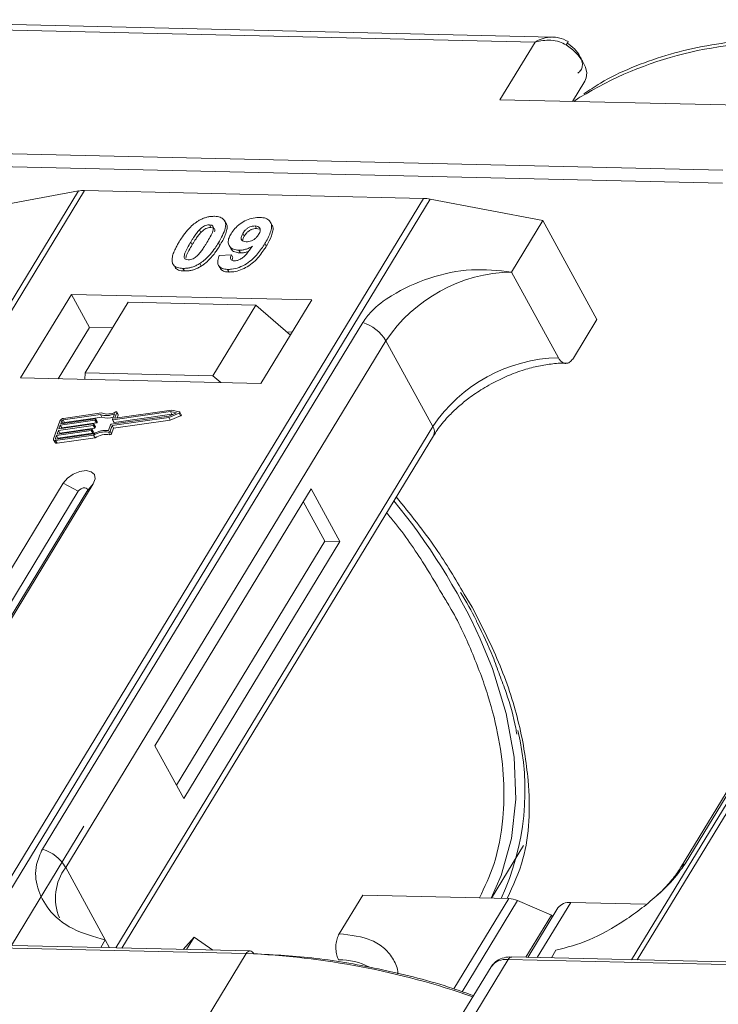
# Model space of a CAD drawing. Header units: millimetres. Extents: x 2098 to 3561, y 550 to 1583.
# Tile 51 of 84: x 2952 to 2986, y 1478 to 1525. Entities that reach past the tile are written whole.
import ezdxf

# ---------------------------------------------------------------- set-up
doc = ezdxf.new("R2010")
doc.units = ezdxf.units.MM

msp = doc.modelspace()

# ---------------------------------------------------------------- linework, layer by layer
at = {"color": 7, "linetype": 'Continuous', "lineweight": 15}
for p, q in [((2941.427, 1524.442), (2977.035, 1523.625)), ((2977.862, 1523.864), (2941.792, 1524.692)), ((2977.035, 1523.625), (2975.354, 1520.863)), ((2978.823, 1520.784), (2979.415, 1521.757)), ((2975.354, 1520.863), (2987.873, 1520.576)), ((2986.005, 1517.507), (2950.398, 1518.324)), ((2950.383, 1517.702), (2985.991, 1516.885)), ((2955.197, 1516.506), (2933.517, 1480.876)), ((2933.786, 1480.87), (2955.483, 1516.527)), ((2950.82, 1515.7), (2955.197, 1516.506)), ((2955.483, 1516.527), (2971.7, 1516.155)), ((2971.7, 1516.155), (2950.003, 1480.498)), ((2950.336, 1480.49), (2972.016, 1516.12)), ((2972.016, 1516.12), (2977.398, 1515.09)), ((2962.257, 1514.957), (2962.188, 1515.083)), ((2975.904, 1512.635), (2977.398, 1515.09)), ((2977.398, 1515.09), (2979.984, 1510.362)), ((3003.324, 1515.401), (2981.644, 1479.772)), ((2981.913, 1479.765), (3003.61, 1515.423)), ((2960.987, 1514.653), (2961.056, 1514.527)), ((2961.459, 1514.886), (2961.528, 1514.76)), ((2963.713, 1514.71), (2963.645, 1514.836)), ((2963.713, 1514.71), (2963.841, 1514.685)), ((2964.444, 1514.892), (2964.375, 1515.018)), ((2963.059, 1514.477), (2963.128, 1514.351)), ((2960.565, 1514.062), (2960.634, 1513.936)), ((2961.957, 1513.901), (2961.888, 1514.027)), ((2962.405, 1513.897), (2962.474, 1513.771)), ((2962.87, 1513.673), (2962.939, 1513.547)), ((2964.18, 1513.871), (2964.112, 1513.997)), ((2961.929, 1513.419), (2962.513, 1513.458)), ((2962.513, 1513.458), (2962.582, 1513.332)), ((2959.77, 1512.946), (2959.839, 1512.82)), ((2960.195, 1512.809), (2960.264, 1512.683)), ((2961.002, 1513.043), (2961.071, 1512.917)), ((2961.894, 1512.953), (2961.963, 1512.827)), ((2962.328, 1512.76), (2962.397, 1512.634)), ((2978.145, 1508.538), (2975.904, 1512.635)), ((2954.857, 1511.562), (2952.43, 1507.573)), ((2966.35, 1511.299), (2954.857, 1511.562)), ((2954.857, 1511.562), (2955.719, 1509.986)), ((2963.922, 1507.309), (2966.35, 1511.299)), ((2957.58, 1511.189), (2955.525, 1507.813)), ((2963.685, 1511.048), (2957.58, 1511.189)), ((2961.631, 1507.673), (2963.685, 1511.048)), ((2963.685, 1511.048), (2965.33, 1509.621)), ((2978.864, 1508.521), (2979.984, 1510.362)), ((2968.791, 1510.227), (2953.478, 1485.061)), ((2955.719, 1509.986), (2954.226, 1507.531)), ((2956.833, 1509.961), (2955.719, 1509.986)), ((2965.416, 1509.764), (2965.159, 1509.77)), ((2984.201, 1484.356), (2999.513, 1509.522)), ((2954.586, 1484.184), (2969.899, 1509.35)), ((2972.14, 1505.252), (2969.899, 1509.35)), ((2999.299, 1509.336), (2983.986, 1484.17)), ((2952.43, 1507.573), (2963.922, 1507.309)), ((2955.525, 1507.813), (2955.502, 1507.502)), ((2961.631, 1507.673), (2955.525, 1507.813)), ((2961.999, 1507.353), (2961.631, 1507.673)), ((2954.352, 1505.386), (2956.013, 1505.622)), ((2956.25, 1505.823), (2954.462, 1505.57)), ((2956.304, 1505.898), (2954.487, 1505.641)), ((2954.531, 1505.444), (2956.319, 1505.697)), ((2956.098, 1505.49), (2956.029, 1505.616)), ((2956.319, 1505.697), (2956.25, 1505.823)), ((2956.763, 1505.358), (2959.522, 1505.75)), ((2956.806, 1505.297), (2959.516, 1505.681)), ((2956.823, 1505.585), (2956.921, 1505.859)), ((2959.599, 1505.962), (2956.839, 1505.571)), ((2956.908, 1505.445), (2959.668, 1505.836)), ((2956.94, 1505.669), (2957.032, 1505.926)), ((2956.948, 1505.655), (2956.94, 1505.669)), ((2959.643, 1506.036), (2956.956, 1505.655)), ((2957.101, 1505.818), (2957.032, 1505.944)), ((2957.032, 1505.926), (2957.101, 1505.8)), ((2957.054, 1505.668), (2957.101, 1505.8)), ((2959.516, 1505.681), (2960.007, 1505.889)), ((2959.585, 1505.555), (2959.516, 1505.681)), ((2959.522, 1505.75), (2959.884, 1505.902)), ((2959.585, 1505.555), (2960.076, 1505.762)), ((2959.884, 1505.902), (2959.599, 1505.962)), ((2959.668, 1505.836), (2959.599, 1505.962)), ((2960.031, 1505.954), (2959.643, 1506.036)), ((2959.668, 1505.836), (2959.708, 1505.828)), ((2960.007, 1505.889), (2960.076, 1505.762)), ((2960.115, 1505.817), (2960.046, 1505.943)), ((2954.312, 1505.515), (2954.006, 1504.663)), ((2955.898, 1505.302), (2954.238, 1505.067)), ((2954.263, 1505.138), (2955.923, 1505.373)), ((2954.327, 1505.315), (2954.263, 1505.138)), ((2954.307, 1504.941), (2955.967, 1505.176)), ((2955.987, 1505.551), (2954.327, 1505.315)), ((2954.396, 1505.189), (2954.327, 1505.315)), ((2954.403, 1505.528), (2954.352, 1505.386)), ((2954.384, 1505.155), (2954.396, 1505.189)), ((2954.396, 1505.189), (2956.056, 1505.425)), ((2954.472, 1505.403), (2954.403, 1505.528)), ((2954.462, 1505.57), (2954.531, 1505.444)), ((2955.967, 1505.176), (2955.898, 1505.302)), ((2955.94, 1505.359), (2955.927, 1505.323)), ((2955.996, 1505.197), (2955.927, 1505.323)), ((2956.009, 1505.242), (2955.94, 1505.368)), ((2956.009, 1505.233), (2955.94, 1505.359)), ((2956.056, 1505.425), (2955.987, 1505.551)), ((2955.996, 1505.197), (2956.009, 1505.233)), ((2956.029, 1505.607), (2956.016, 1505.572)), ((2956.085, 1505.446), (2956.016, 1505.572)), ((2956.098, 1505.481), (2956.029, 1505.607)), ((2956.085, 1505.446), (2956.098, 1505.481)), ((2956.635, 1505.063), (2956.734, 1505.337)), ((2956.708, 1505.022), (2956.806, 1505.297)), ((2956.777, 1504.896), (2956.875, 1505.171)), ((2956.875, 1505.171), (2956.806, 1505.297)), ((2956.823, 1505.576), (2956.892, 1505.45)), ((2956.908, 1505.445), (2956.839, 1505.571)), ((2956.875, 1505.171), (2959.585, 1505.555)), ((2972.14, 1505.252), (2956.98, 1480.338)), ((2954.149, 1504.818), (2954.098, 1504.676)), ((2954.098, 1504.676), (2954.113, 1504.648)), ((2954.105, 1504.577), (2955.922, 1504.835)), ((2954.131, 1504.648), (2955.919, 1504.901)), ((2955.809, 1505.054), (2954.149, 1504.818)), ((2954.217, 1504.692), (2954.149, 1504.818)), ((2954.174, 1504.889), (2955.834, 1505.125)), ((2954.238, 1505.067), (2954.174, 1504.889)), ((2954.174, 1504.451), (2955.991, 1504.708)), ((2954.205, 1504.658), (2954.217, 1504.692)), ((2954.217, 1504.692), (2955.878, 1504.928)), ((2954.307, 1504.941), (2954.238, 1505.067)), ((2954.294, 1504.906), (2954.307, 1504.941)), ((2955.878, 1504.928), (2955.809, 1505.054)), ((2955.851, 1505.111), (2955.838, 1505.075)), ((2955.907, 1504.949), (2955.838, 1505.075)), ((2955.92, 1504.994), (2955.851, 1505.12)), ((2955.851, 1505.111), (2955.92, 1504.984)), ((2955.907, 1504.949), (2955.92, 1504.984)), ((2955.991, 1504.708), (2955.922, 1504.835)), ((2956.631, 1504.981), (2956.7, 1504.855)), ((2956.777, 1504.896), (2956.708, 1505.022)), ((2957.278, 1480.331), (2972.174, 1504.811)), ((2954.007, 1504.609), (2954.076, 1504.483)), ((2954.174, 1504.451), (2954.105, 1504.577)), ((2954.47, 1502.547), (2948.868, 1493.34)), ((2950.304, 1493.307), (2955.906, 1502.514)), ((2954.47, 1502.547), (2955.19, 1502.157)), ((2955.906, 1502.514), (2955.6, 1502.147)), ((2955.19, 1502.157), (2949.588, 1492.95)), ((2950.048, 1493.023), (2955.6, 1502.147)), ((2966.322, 1502.275), (2958.852, 1489.999)), ((2967.702, 1499.753), (2966.322, 1502.275)), ((2966.983, 1499.77), (2965.949, 1501.661)), ((2959.887, 1488.107), (2966.983, 1499.77)), ((2960.232, 1487.477), (2967.702, 1499.753)), ((2967.702, 1499.753), (2966.983, 1499.77)), ((2974.027, 1496.618), (2973.642, 1497.239)), ((2958.852, 1489.999), (2960.232, 1487.477)), ((2955.458, 1486.155), (2951.988, 1480.452)), ((2974.949, 1482.716), (2976.484, 1485.238)), ((2954.586, 1484.184), (2956.482, 1480.718)), ((2967.668, 1481.016), (2968.788, 1482.857)), ((2968.788, 1482.857), (2975.772, 1482.697)), ((2975.772, 1482.697), (2973.147, 1478.382)), ((2976.191, 1482.599), (2973.542, 1478.245)), ((2976.191, 1482.599), (2977.822, 1481.903)), ((2978.124, 1482.245), (2976.688, 1479.885)), ((2977.134, 1479.875), (2978.734, 1482.505)), ((2982.31, 1482.422), (2978.734, 1482.505)), ((2976.595, 1479.887), (2977.822, 1481.903)), ((2977.866, 1481.822), (2977.822, 1481.903)), ((2927.615, 1480.882), (2963.223, 1480.065)), ((2963.405, 1480.19), (2927.798, 1481.007)), ((2956.482, 1480.718), (2956.261, 1480.354)), ((2956.482, 1480.718), (2956.687, 1480.344)), ((2960.208, 1480.263), (2960.727, 1480.851)), ((2960.367, 1480.26), (2960.727, 1480.851)), ((2960.727, 1480.851), (2961.622, 1480.231)), ((2977.81, 1479.86), (2978.032, 1480.223)), ((2963.223, 1480.065), (2961.355, 1476.996)), ((2973.874, 1476.709), (2975.742, 1479.778)), ((2975.742, 1479.778), (3011.349, 1478.961)), ((3011.532, 1479.086), (2975.924, 1479.903)), ((2974.928, 1479.432), (2973.279, 1476.723))]:
    msp.add_line(p, q, dxfattribs=at)
at = {"color": 7, "linetype": 'Continuous', "lineweight": 15, "flags": 128}
for points in [[(2979.415, 1521.757), (2979.482, 1521.916), (2979.502, 1522.159), (2979.443, 1522.428), (2979.306, 1522.71), (2979.1, 1522.989), (2978.834, 1523.253), (2978.522, 1523.487)], [(2979.175, 1520.983), (2979.131, 1520.953), (2978.887, 1520.782)], [(2956.013, 1505.622), (2956.017, 1505.622), (2956.021, 1505.621), (2956.024, 1505.62), (2956.027, 1505.619), (2956.029, 1505.616), (2956.03, 1505.614), (2956.03, 1505.61), (2956.029, 1505.607)], [(2956.956, 1505.655), (2956.952, 1505.654), (2956.948, 1505.655), (2956.945, 1505.656), (2956.942, 1505.657), (2956.94, 1505.66), (2956.939, 1505.663), (2956.939, 1505.666), (2956.94, 1505.669)], [(2956.978, 1505.948), (2956.99, 1505.953), (2957.002, 1505.955), (2957.012, 1505.955), (2957.022, 1505.953), (2957.028, 1505.948), (2957.033, 1505.942), (2957.034, 1505.934), (2957.032, 1505.926)], [(2960.031, 1505.954), (2960.04, 1505.95), (2960.046, 1505.944), (2960.049, 1505.935), (2960.047, 1505.925), (2960.041, 1505.915), (2960.032, 1505.904), (2960.021, 1505.896), (2960.007, 1505.889)], [(2960.076, 1505.762), (2960.09, 1505.769), (2960.101, 1505.778), (2960.11, 1505.789), (2960.116, 1505.799), (2960.118, 1505.809), (2960.115, 1505.817)], [(2955.923, 1505.373), (2955.928, 1505.374), (2955.932, 1505.373), (2955.935, 1505.372), (2955.938, 1505.37), (2955.94, 1505.368), (2955.941, 1505.365), (2955.941, 1505.362), (2955.94, 1505.359)], [(2956.839, 1505.571), (2956.835, 1505.57), (2956.831, 1505.571), (2956.828, 1505.572), (2956.825, 1505.574), (2956.823, 1505.576), (2956.822, 1505.579), (2956.822, 1505.582), (2956.823, 1505.585)], [(2954.098, 1504.676), (2954.096, 1504.67), (2954.096, 1504.663), (2954.098, 1504.658), (2954.102, 1504.653), (2954.107, 1504.65), (2954.114, 1504.648), (2954.122, 1504.647), (2954.131, 1504.648)], [(2955.834, 1505.125), (2955.839, 1505.125), (2955.843, 1505.125), (2955.846, 1505.124), (2955.849, 1505.122), (2955.85, 1505.12), (2955.851, 1505.117), (2955.852, 1505.114), (2955.851, 1505.111)], [(2954.105, 1504.577), (2954.079, 1504.575), (2954.055, 1504.577), (2954.035, 1504.584), (2954.019, 1504.594), (2954.008, 1504.608), (2954.002, 1504.624), (2954.001, 1504.643), (2954.006, 1504.663)], [(2955.906, 1502.514), (2955.995, 1502.75), (2955.96, 1502.953), (2955.808, 1503.091), (2955.562, 1503.144), (2955.258, 1503.104), (2954.944, 1502.976), (2954.667, 1502.78), (2954.47, 1502.547)], [(2955.6, 1502.147), (2955.625, 1502.215), (2955.615, 1502.272), (2955.572, 1502.312), (2955.501, 1502.327), (2955.415, 1502.315), (2955.326, 1502.279), (2955.247, 1502.223), (2955.19, 1502.157)], [(2974.926, 1482.716), (2975.414, 1483.803), (2975.912, 1485.559), (2976.119, 1487.447), (2976.034, 1489.444), (2975.657, 1491.53), (2974.993, 1493.681), (2974.407, 1495.112)]]:
    msp.add_lwpolyline(points, dxfattribs=at)
at = {"color": 7, "linetype": 'Continuous', "lineweight": 15}
for centre, radius, start, end in [((2977.859, 1523.954), 0.81, 324.8839, 338.0058), ((2988.444, 1505.8), 17.788, 86.5445, 121.4052), ((2955.443, 1515.123), 1.404, 88.3644, 100.0749), ((2971.648, 1514.232), 1.923, 78.9596, 88.4511), ((2976.071, 1505.198), 7.439, 91.2925, 146.0732), ((2968.149, 1508.278), 2.052, 31.4947, 71.765), ((2978.313, 1501.1), 7.439, 91.2925, 146.0732), ((2954.517, 1505.414), 0.229, 97.4207, 153.8527), ((2956.541, 1506.683), 0.907, 251.2927, 294.8085), ((2956.586, 1506.667), 0.819, 249.8549, 298.6145), ((2956.601, 1506.5), 0.85, 250.6487, 287.8017), ((2957.082, 1505.808), 0.0214, 336.1246, 26.8104), ((2954.472, 1505.494), 0.0762, 97.4207, 153.8527), ((2954.541, 1505.367), 0.0769, 97.5763, 152.4403), ((2955.893, 1505.34), 0.0381, 277.4207, 333.8527), ((2955.962, 1505.214), 0.0381, 277.4207, 333.8527), ((2955.982, 1505.588), 0.0381, 277.4207, 333.8527), ((2955.999, 1505.237), 0.011, 336.9348, 26.0002), ((2956.051, 1505.462), 0.0381, 277.4207, 333.8527), ((2956.088, 1505.485), 0.011, 336.9348, 26.0002), ((2956.768, 1505.32), 0.0381, 97.4207, 153.8527), ((2956.904, 1505.459), 0.0149, 216.6597, 287.1115), ((2971.799, 1505.005), 0.422, 332.7392, 35.9387), ((2955.804, 1505.092), 0.0381, 277.4207, 333.8527), ((2955.873, 1504.966), 0.0381, 277.4207, 333.8527), ((2956.522, 1503.895), 1.173, 84.4424, 120.9301), ((2955.91, 1504.989), 0.011, 336.9348, 26.0002), ((2956.464, 1503.997), 0.998, 80.3986, 122.9491), ((2956.533, 1503.871), 0.998, 80.3986, 122.9491), ((2956.641, 1505.054), 0.0736, 261.7629, 334.647), ((2956.71, 1504.928), 0.0736, 261.7629, 334.647), ((2954.148, 1504.536), 0.0892, 216.6597, 287.1115), ((2946.77, 1482.403), 30.418, 24.6956, 39.3803), ((2964.282, 1487.86), 12.266, 335.1495, 13.5408), ((2952.836, 1483.112), 2.052, 31.4947, 71.765), ((2956.532, 1482.721), 2.434, 143.0587, 202.974), ((2984.398, 1483.913), 0.486, 114.0436, 148.1804), ((2975.723, 1481.544), 1.154, 66.0507, 87.522), ((2978.654, 1481.845), 0.664, 83.0653, 142.99), ((2963.422, 1479.969), 0.221, 94.3757, 154.3004), ((2961.719, 1442.751), 37.344, 70.7099, 87.6924), ((2963.381, 1479.975), 0.217, 22.384, 83.6695), ((2967.685, 1476.707), 3.065, 62.2208, 90.8537), ((2975.618, 1478.94), 0.847, 81.5639, 144.4913), ((2975.941, 1479.682), 0.221, 94.3757, 154.3004)]:
    msp.add_arc(centre, radius, start, end, dxfattribs=at)
for points, knots in [([(2977.035, 1523.625), (2977.161, 1523.692), (2977.413, 1523.826), (2977.687, 1523.852), (2977.824, 1523.864)], [0, 0, 0, 0, 0.5004556, 1, 1, 1, 1]), ([(2978.522, 1523.487), (2978.418, 1523.542), (2978.188, 1523.663), (2977.667, 1523.747), (2977.282, 1523.673), (2977.035, 1523.625)], [0, 0, 0, 0, 0.227063, 0.501587, 1, 1, 1, 1]), ([(2978.611, 1523.65), (2978.462, 1523.724), (2978.223, 1523.842), (2977.962, 1523.858), (2977.863, 1523.864)], [0, 0, 0, 0, 0.623477, 1, 1, 1, 1]), ([(2989.809, 1523.789), (2989.467, 1523.797), (2988.453, 1523.821), (2986.849, 1523.7), (2985.006, 1523.433), (2983.264, 1523.007), (2981.638, 1522.421), (2980.325, 1521.803), (2979.622, 1521.32), (2979.362, 1521.141)], [0, 0, 0, 0, 0.082192, 0.244094, 0.406946, 0.570776, 0.735755, 0.902211, 1, 1, 1, 1]), ([(2979.072, 1522.139), (2979.126, 1522.183), (2979.236, 1522.271), (2979.302, 1522.471), (2979.291, 1522.704), (2979.213, 1522.871), (2979.175, 1522.954)], [0, 0, 0, 0, 0.245513, 0.5, 0.754487, 1, 1, 1, 1]), ([(2960.013, 1514.075), (2960.064, 1514.157), (2960.181, 1514.343), (2960.431, 1514.666), (2960.689, 1514.923), (2960.881, 1515.048), (2960.901, 1515.061)], [0, 0, 0, 0, 0.2367308, 0.5375555, 0.9496679, 1, 1, 1, 1]), ([(2960.901, 1515.061), (2960.952, 1515.091), (2961.055, 1515.152), (2961.219, 1515.221), (2961.386, 1515.268), (2961.522, 1515.289), (2961.629, 1515.296), (2961.682, 1515.296), (2961.708, 1515.296)], [0, 0, 0, 0, 0.193776, 0.3936, 0.587864, 0.788908, 0.894169, 1, 1, 1, 1]), ([(2961.708, 1515.296), (2961.801, 1515.287), (2961.989, 1515.27), (2962.168, 1515.142), (2962.253, 1514.958), (2962.21, 1514.585), (2962.025, 1514.264), (2961.888, 1514.027)], [0, 0, 0, 0, 0.147566, 0.296688, 0.431278, 0.580404, 1, 1, 1, 1]), ([(2962.492, 1514.466), (2962.547, 1514.548), (2962.66, 1514.714), (2962.921, 1514.944), (2963.233, 1515.121), (2963.572, 1515.234), (2963.776, 1515.242), (2963.883, 1515.246)], [0, 0, 0, 0, 0.197927, 0.397728, 0.597413, 0.790584, 1, 1, 1, 1]), ([(2963.883, 1515.246), (2963.976, 1515.237), (2964.163, 1515.22), (2964.346, 1515.089), (2964.442, 1514.897), (2964.414, 1514.565), (2964.263, 1514.252), (2964.133, 1514.034), (2964.112, 1513.997)], [0, 0, 0, 0, 0.148288, 0.297745, 0.443713, 0.607791, 0.934708, 1, 1, 1, 1]), ([(2960.565, 1514.062), (2960.591, 1514.103), (2960.641, 1514.185), (2960.713, 1514.296), (2960.78, 1514.394), (2960.843, 1514.481), (2960.91, 1514.568), (2960.961, 1514.625), (2960.987, 1514.653)], [0, 0, 0, 0, 0.205942, 0.411959, 0.558149, 0.704502, 0.851801, 1, 1, 1, 1]), ([(2960.987, 1514.653), (2961.03, 1514.695), (2961.099, 1514.763), (2961.224, 1514.839), (2961.338, 1514.877), (2961.415, 1514.886), (2961.454, 1514.886), (2961.459, 1514.886)], [0, 0, 0, 0, 0.334804, 0.542561, 0.750382, 0.970721, 1, 1, 1, 1]), ([(2961.056, 1514.527), (2961.099, 1514.569), (2961.168, 1514.637), (2961.293, 1514.713), (2961.407, 1514.751), (2961.484, 1514.76), (2961.523, 1514.76), (2961.528, 1514.76)], [0, 0, 0, 0, 0.334804, 0.542561, 0.750382, 0.970721, 1, 1, 1, 1]), ([(2961.459, 1514.886), (2961.498, 1514.882), (2961.568, 1514.874), (2961.634, 1514.825), (2961.66, 1514.733), (2961.626, 1514.563), (2961.504, 1514.321), (2961.394, 1514.137), (2961.339, 1514.044)], [0, 0, 0, 0, 0.1046136, 0.1888141, 0.2735119, 0.444127, 0.7194809, 1, 1, 1, 1]), ([(2961.528, 1514.76), (2961.567, 1514.756), (2961.637, 1514.748), (2961.702, 1514.699), (2961.725, 1514.631), (2961.713, 1514.578), (2961.707, 1514.551)], [0, 0, 0, 0, 0.293658, 0.530016, 0.767769, 1, 1, 1, 1]), ([(2961.957, 1513.901), (2962.006, 1513.983), (2962.156, 1514.238), (2962.3, 1514.576), (2962.323, 1514.853), (2962.262, 1514.929), (2962.245, 1514.95)], [0, 0, 0, 0, 0.220552, 0.687786, 0.91457, 1, 1, 1, 1]), ([(2963.059, 1514.477), (2963.094, 1514.53), (2963.15, 1514.615), (2963.271, 1514.724), (2963.389, 1514.788), (2963.52, 1514.831), (2963.6, 1514.834), (2963.645, 1514.836)], [0, 0, 0, 0, 0.29132, 0.465539, 0.641632, 0.798664, 1, 1, 1, 1]), ([(2963.128, 1514.351), (2963.163, 1514.404), (2963.219, 1514.489), (2963.34, 1514.598), (2963.458, 1514.662), (2963.589, 1514.705), (2963.669, 1514.708), (2963.713, 1514.71)], [0, 0, 0, 0, 0.29132, 0.465539, 0.641632, 0.798664, 1, 1, 1, 1]), ([(2963.645, 1514.836), (2963.691, 1514.831), (2963.784, 1514.82), (2963.865, 1514.745), (2963.898, 1514.646), (2963.871, 1514.533), (2963.83, 1514.459), (2963.811, 1514.425)], [0, 0, 0, 0, 0.207955, 0.420406, 0.62732, 0.827707, 1, 1, 1, 1]), ([(2964.18, 1513.871), (2964.229, 1513.953), (2964.373, 1514.2), (2964.501, 1514.534), (2964.51, 1514.798), (2964.446, 1514.87), (2964.433, 1514.885)], [0, 0, 0, 0, 0.227122, 0.68486, 0.934898, 1, 1, 1, 1]), ([(2960.634, 1513.936), (2960.66, 1513.977), (2960.71, 1514.059), (2960.782, 1514.17), (2960.849, 1514.268), (2960.912, 1514.355), (2960.979, 1514.442), (2961.03, 1514.498), (2961.056, 1514.527)], [0, 0, 0, 0, 0.205942, 0.411959, 0.558149, 0.704502, 0.851801, 1, 1, 1, 1]), ([(2962.87, 1513.673), (2962.777, 1513.683), (2962.591, 1513.703), (2962.42, 1513.841), (2962.342, 1514.033), (2962.375, 1514.253), (2962.456, 1514.402), (2962.492, 1514.466)], [0, 0, 0, 0, 0.210189, 0.421773, 0.623603, 0.837034, 1, 1, 1, 1]), ([(2963.212, 1514.08), (2963.166, 1514.085), (2963.08, 1514.094), (2962.997, 1514.154), (2962.967, 1514.236), (2962.987, 1514.348), (2963.032, 1514.429), (2963.059, 1514.477)], [0, 0, 0, 0, 0.213937, 0.398075, 0.583091, 0.751666, 1, 1, 1, 1]), ([(2963.046, 1514.13), (2963.048, 1514.155), (2963.055, 1514.226), (2963.1, 1514.303), (2963.128, 1514.351)], [0, 0, 0, 0, 0.366323, 1, 1, 1, 1]), ([(2963.811, 1514.425), (2963.778, 1514.376), (2963.723, 1514.294), (2963.598, 1514.192), (2963.471, 1514.127), (2963.336, 1514.084), (2963.254, 1514.082), (2963.212, 1514.08)], [0, 0, 0, 0, 0.267394, 0.447214, 0.627122, 0.813065, 1, 1, 1, 1]), ([(2959.691, 1513.076), (2959.683, 1513.11), (2959.667, 1513.179), (2959.678, 1513.326), (2959.728, 1513.516), (2959.818, 1513.724), (2959.916, 1513.911), (2959.98, 1514.02), (2960.013, 1514.075)], [0, 0, 0, 0, 0.118441, 0.239346, 0.459593, 0.684925, 0.84224, 1, 1, 1, 1]), ([(2960.444, 1513.218), (2960.398, 1513.224), (2960.324, 1513.234), (2960.265, 1513.29), (2960.247, 1513.386), (2960.283, 1513.556), (2960.408, 1513.796), (2960.513, 1513.973), (2960.565, 1514.062)], [0, 0, 0, 0, 0.12537, 0.20229, 0.279179, 0.464758, 0.730582, 1, 1, 1, 1]), ([(2960.337, 1513.304), (2960.341, 1513.337), (2960.356, 1513.453), (2960.48, 1513.67), (2960.583, 1513.847), (2960.634, 1513.936)], [0, 0, 0, 0, 0.166989, 0.580698, 1, 1, 1, 1]), ([(2961.339, 1514.044), (2961.314, 1514.004), (2961.263, 1513.922), (2961.191, 1513.811), (2961.124, 1513.712), (2961.06, 1513.624), (2960.994, 1513.537), (2960.942, 1513.48), (2960.916, 1513.452)], [0, 0, 0, 0, 0.20527, 0.410616, 0.55715, 0.703844, 0.851471, 1, 1, 1, 1]), ([(2961.888, 1514.027), (2961.837, 1513.945), (2961.72, 1513.759), (2961.476, 1513.442), (2961.219, 1513.186), (2961.029, 1513.061), (2961.002, 1513.043)], [0, 0, 0, 0, 0.237281, 0.538591, 0.932677, 1, 1, 1, 1]), ([(2961.071, 1512.917), (2961.119, 1512.95), (2961.217, 1513.016), (2961.38, 1513.155), (2961.552, 1513.333), (2961.713, 1513.534), (2961.847, 1513.724), (2961.921, 1513.842), (2961.957, 1513.901)], [0, 0, 0, 0, 0.118595, 0.239509, 0.447458, 0.659935, 0.829685, 1, 1, 1, 1]), ([(2964.112, 1513.997), (2964.06, 1513.916), (2963.903, 1513.669), (2963.631, 1513.33), (2963.241, 1513.022), (2962.879, 1512.842), (2962.562, 1512.764), (2962.39, 1512.761), (2962.328, 1512.76)], [0, 0, 0, 0, 0.142337, 0.429127, 0.589943, 0.751205, 0.909895, 1, 1, 1, 1]), ([(2962.397, 1512.634), (2962.498, 1512.638), (2962.7, 1512.645), (2963.035, 1512.755), (2963.364, 1512.933), (2963.742, 1513.247), (2963.995, 1513.576), (2964.143, 1513.811), (2964.18, 1513.871)], [0, 0, 0, 0, 0.14324, 0.28761, 0.430449, 0.591135, 0.89544, 1, 1, 1, 1]), ([(2962.486, 1513.778), (2962.499, 1513.748), (2962.541, 1513.653), (2962.702, 1513.568), (2962.869, 1513.553), (2962.939, 1513.547)], [0, 0, 0, 0, 0.20752, 0.66568, 1, 1, 1, 1]), ([(2962.648, 1513.168), (2962.689, 1513.17), (2962.77, 1513.175), (2962.916, 1513.233), (2963.081, 1513.335), (2963.295, 1513.555), (2963.425, 1513.74), (2963.514, 1513.867)], [0, 0, 0, 0, 0.112015, 0.224355, 0.367768, 0.565827, 1, 1, 1, 1]), ([(2963.514, 1513.867), (2963.463, 1513.838), (2963.359, 1513.779), (2963.22, 1513.726), (2963.11, 1513.697), (2963.028, 1513.682), (2962.948, 1513.674), (2962.896, 1513.673), (2962.87, 1513.673)], [0, 0, 0, 0, 0.243491, 0.496266, 0.61821, 0.741704, 0.870158, 1, 1, 1, 1]), ([(2962.939, 1513.547), (2962.989, 1513.548), (2963.089, 1513.55), (2963.222, 1513.58), (2963.3, 1513.607), (2963.321, 1513.614)], [0, 0, 0, 0, 0.409454, 0.83528, 1, 1, 1, 1]), ([(2960.916, 1513.452), (2960.873, 1513.41), (2960.804, 1513.342), (2960.68, 1513.267), (2960.568, 1513.228), (2960.49, 1513.219), (2960.45, 1513.218), (2960.444, 1513.218)], [0, 0, 0, 0, 0.333678, 0.540413, 0.747264, 0.961209, 1, 1, 1, 1]), ([(2962.328, 1512.76), (2962.235, 1512.769), (2962.066, 1512.786), (2961.908, 1512.902), (2961.839, 1513.078), (2961.868, 1513.263), (2961.916, 1513.386), (2961.929, 1513.419)], [0, 0, 0, 0, 0.242788, 0.438865, 0.634801, 0.900936, 1, 1, 1, 1]), ([(2962.513, 1513.458), (2962.493, 1513.409), (2962.462, 1513.333), (2962.473, 1513.243), (2962.519, 1513.194), (2962.583, 1513.172), (2962.63, 1513.169), (2962.648, 1513.168)], [0, 0, 0, 0, 0.344714, 0.529059, 0.714209, 0.892196, 1, 1, 1, 1]), ([(2962.543, 1513.191), (2962.546, 1513.217), (2962.55, 1513.262), (2962.573, 1513.311), (2962.582, 1513.332)], [0, 0, 0, 0, 0.569737, 1, 1, 1, 1]), ([(2960.195, 1512.809), (2960.148, 1512.811), (2960.053, 1512.816), (2959.927, 1512.847), (2959.819, 1512.897), (2959.752, 1512.96), (2959.712, 1513.022), (2959.698, 1513.058), (2959.691, 1513.076)], [0, 0, 0, 0, 0.192635, 0.388697, 0.582015, 0.783044, 0.890959, 1, 1, 1, 1]), ([(2959.842, 1512.822), (2959.855, 1512.809), (2959.89, 1512.769), (2959.981, 1512.726), (2960.087, 1512.698), (2960.185, 1512.686), (2960.237, 1512.684), (2960.264, 1512.683)], [0, 0, 0, 0, 0.1439251, 0.4158521, 0.6974827, 0.848301, 1, 1, 1, 1]), ([(2961.002, 1513.043), (2960.951, 1513.013), (2960.848, 1512.952), (2960.684, 1512.884), (2960.517, 1512.836), (2960.381, 1512.816), (2960.274, 1512.809), (2960.221, 1512.809), (2960.195, 1512.809)], [0, 0, 0, 0, 0.193769, 0.393564, 0.587886, 0.789131, 0.894283, 1, 1, 1, 1]), ([(2960.264, 1512.683), (2960.313, 1512.683), (2960.411, 1512.684), (2960.57, 1512.707), (2960.735, 1512.752), (2960.876, 1512.809), (2960.988, 1512.867), (2961.043, 1512.9), (2961.071, 1512.917)], [0, 0, 0, 0, 0.193594, 0.390501, 0.584817, 0.78683, 0.892868, 1, 1, 1, 1]), ([(2961.966, 1512.829), (2962.002, 1512.782), (2962.071, 1512.689), (2962.244, 1512.642), (2962.358, 1512.636), (2962.397, 1512.634)], [0, 0, 0, 0, 0.4158523, 0.8021376, 1, 1, 1, 1]), ([(2975.904, 1512.635), (2975.273, 1512.703), (2974.012, 1512.84), (2971.966, 1512.416), (2970.331, 1511.666), (2969.269, 1510.88), (2968.92, 1510.404), (2968.791, 1510.227)], [0, 0, 0, 0, 0.249096, 0.498243, 0.745205, 0.90541, 1, 1, 1, 1]), ([(2978.864, 1508.521), (2978.818, 1508.459), (2978.726, 1508.335), (2978.555, 1508.26), (2978.383, 1508.281), (2978.241, 1508.384), (2978.173, 1508.494), (2978.145, 1508.538)], [0, 0, 0, 0, 0.2146939, 0.4293877, 0.6440816, 0.8587754, 1, 1, 1, 1]), ([(2974.929, 1507.287), (2975.279, 1507.462), (2975.771, 1507.709), (2976.509, 1507.968), (2977.123, 1508.138), (2977.806, 1508.247), (2978.272, 1508.289), (2978.481, 1508.27), (2978.496, 1508.269)], [0, 0, 0, 0, 0.288391, 0.40474, 0.594322, 0.785544, 0.984773, 1, 1, 1, 1]), ([(2972.19, 1504.814), (2972.239, 1504.899), (2972.409, 1505.198), (2972.816, 1505.677), (2973.343, 1506.19), (2973.898, 1506.639), (2974.425, 1507.001), (2974.794, 1507.21), (2974.929, 1507.287)], [0, 0, 0, 0, 0.097286, 0.340622, 0.525469, 0.686972, 0.885597, 1, 1, 1, 1]), ([(2973.642, 1497.239), (2973.215, 1497.969), (2972.298, 1499.534), (2971.057, 1501.068), (2970.395, 1501.887)], [0, 0, 0, 0, 0.466038, 1, 1, 1, 1]), ([(2969.934, 1501.13), (2970.005, 1501.046), (2970.651, 1500.28), (2971.569, 1498.97), (2972.29, 1497.746), (2972.599, 1497.223)], [0, 0, 0, 0, 0.06598, 0.600586, 1, 1, 1, 1]), ([(2972.599, 1497.223), (2972.717, 1497.031), (2973.276, 1496.124), (2974.025, 1494.503), (2974.827, 1492.387), (2975.33, 1490.338), (2975.569, 1488.373), (2975.522, 1486.344), (2975.18, 1484.419), (2974.619, 1483.247), (2974.371, 1482.729)], [0, 0, 0, 0, 0.035913, 0.169774, 0.303613, 0.437474, 0.568525, 0.699596, 0.867234, 1, 1, 1, 1]), ([(2973.473, 1497.318), (2973.737, 1496.876), (2974.027, 1496.389), (2974.249, 1495.907), (2974.269, 1495.863)], [0, 0, 0, 0, 0.909028, 1, 1, 1, 1]), ([(2975.697, 1482.699), (2975.982, 1483.315), (2976.754, 1484.989), (2976.831, 1487.874), (2976.335, 1491.006), (2975.453, 1493.793), (2974.501, 1495.68), (2974.027, 1496.618)], [0, 0, 0, 0, 0.16364, 0.444056, 0.631093, 0.816546, 1, 1, 1, 1]), ([(2974.269, 1495.863), (2974.533, 1495.325), (2974.945, 1494.491), (2975.232, 1493.673), (2975.335, 1493.382)], [0, 0, 0, 0, 0.643751, 1, 1, 1, 1]), ([(2975.335, 1493.382), (2975.442, 1493.1), (2975.769, 1492.239), (2976.036, 1491.292), (2976.141, 1490.648), (2976.156, 1490.552)], [0, 0, 0, 0, 0.293468, 0.894473, 1, 1, 1, 1]), ([(2953.478, 1485.061), (2953.367, 1484.815), (2953.082, 1484.185), (2953.191, 1483.168), (2953.749, 1482.093), (2954.839, 1481.174), (2955.937, 1480.869), (2956.482, 1480.718)], [0, 0, 0, 0, 0.125713, 0.321276, 0.524466, 0.763484, 1, 1, 1, 1]), ([(2978.032, 1480.223), (2978.55, 1480.36), (2979.587, 1480.634), (2981.334, 1481.604), (2982.771, 1482.714), (2983.736, 1483.679), (2984.075, 1484.173), (2984.201, 1484.356)], [0, 0, 0, 0, 0.249096, 0.498243, 0.745205, 0.90541, 1, 1, 1, 1]), ([(2983.984, 1484.169), (2983.981, 1484.163), (2983.887, 1483.979), (2983.572, 1483.577), (2983.171, 1483.118), (2982.878, 1482.863), (2982.8, 1482.795)], [0, 0, 0, 0, 0.014876, 0.423831, 0.846052, 1, 1, 1, 1]), ([(2967.668, 1481.016), (2967.63, 1480.94), (2967.553, 1480.788), (2967.501, 1480.495), (2967.504, 1480.197), (2967.556, 1479.946), (2967.616, 1479.821), (2967.639, 1479.772)], [0, 0, 0, 0, 0.2146939, 0.4293877, 0.6440816, 0.8587754, 1, 1, 1, 1]), ([(2970.477, 1479.094), (2970.477, 1479.103), (2970.478, 1479.358), (2970.279, 1479.786), (2969.865, 1480.325), (2969.074, 1480.846), (2968.222, 1480.949), (2967.668, 1481.016)], [0, 0, 0, 0, 0.0071968, 0.214106, 0.4210151, 0.6236246, 1, 1, 1, 1]), ([(2974.09, 1478.055), (2973.762, 1478.172), (2972.301, 1478.69), (2969.759, 1479.322), (2966.552, 1479.902), (2964.562, 1480.006), (2963.582, 1480.057)], [0, 0, 0, 0, 0.090349, 0.402271, 0.705699, 1, 1, 1, 1]), ([(2975.927, 1479.895), (2975.893, 1479.898), (2975.73, 1479.914), (2975.454, 1479.851), (2975.133, 1479.706), (2975.007, 1479.521), (2974.952, 1479.441)], [0, 0, 0, 0, 0.08143, 0.401293, 0.739704, 1, 1, 1, 1])]:
    msp.add_open_spline(points, degree=3, knots=knots, dxfattribs=at)
msp.add_open_spline([(2978.556, 1523.59), (2978.686, 1523.495), (2978.947, 1523.303), (2979.099, 1523.07), (2979.175, 1522.954)], degree=3, dxfattribs=at)

doc.saveas('drawing.dxf')
